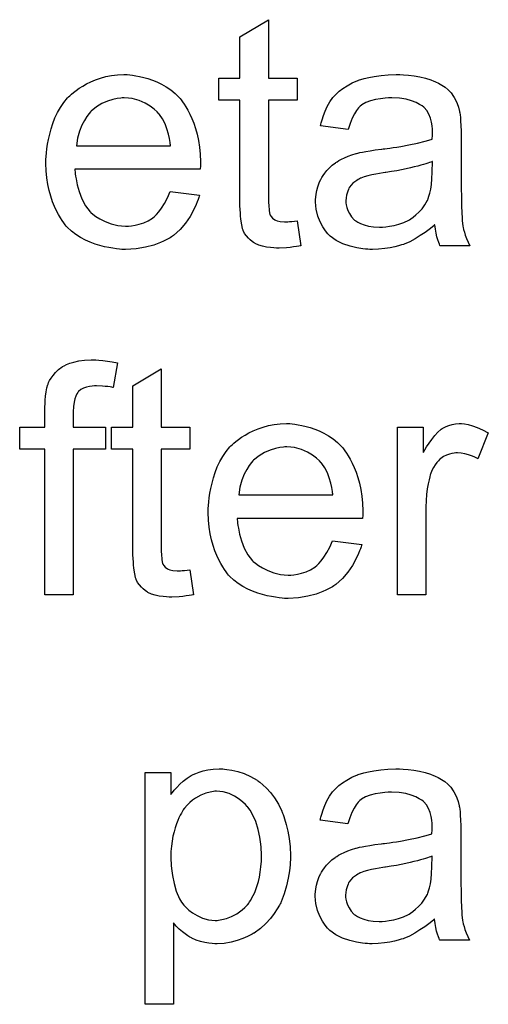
# Model space of a CAD drawing. Extents: x -1.7 to 9, y -2.8 to 5.2.
# Tile 123 of 227: x 5.948 to 6.111, y -0.071 to 0.27. Entities that reach past the tile are written whole.
import ezdxf

# ---------------------------------------------------------------- set-up
doc = ezdxf.new("R2010")
doc.units = 0
doc.layers.add('qfn32-50-23-b_document', color=1, linetype='CONTINUOUS')

msp = doc.modelspace()

# ---------------------------------------------------------------- linework, layer by layer
at = {"layer": 'qfn32-50-23-b_document', "color": 1}
for points in [[(6.034567, 0.249649), (6.044517, 0.249649), (6.044517, 0.242013), (6.034567, 0.242013), (6.034567, 0.207881), (6.034567, 0.20765), (6.034567, 0.207187), (6.034567, 0.206493), (6.034683, 0.205683), (6.034798, 0.203832), (6.034914, 0.203022), (6.03503, 0.202443), (6.035145, 0.202212), (6.035493, 0.201749), (6.035955, 0.201171), (6.036765, 0.200592), (6.036997, 0.200476), (6.037575, 0.200245), (6.038616, 0.200014), (6.04012, 0.199898), (6.041278, 0.199898), (6.041856, 0.200014), (6.042666, 0.200014), (6.043592, 0.200129), (6.044517, 0.200245), (6.04579, 0.191567), (6.045558, 0.191567), (6.045096, 0.191452), (6.044286, 0.191336), (6.043244, 0.19122), (6.042087, 0.190989), (6.040815, 0.190873), (6.038269, 0.190758), (6.037344, 0.190758), (6.036418, 0.190873), (6.035261, 0.190989), (6.033873, 0.191105), (6.032484, 0.191452), (6.031212, 0.191799), (6.029939, 0.192377), (6.029823, 0.192493), (6.029476, 0.192725), (6.029013, 0.193072), (6.028319, 0.19365), (6.027741, 0.194229), (6.027046, 0.195038), (6.026352, 0.195848), (6.025889, 0.19689), (6.025889, 0.197005), (6.025658, 0.197468), (6.025542, 0.198278), (6.025311, 0.199435), (6.025079, 0.200939), (6.024964, 0.201865), (6.024964, 0.202906), (6.024848, 0.204179), (6.024732, 0.205452), (6.024732, 0.20684), (6.024732, 0.20846), (6.024732, 0.242013), (6.017443, 0.242013), (6.017443, 0.249649), (6.024732, 0.249649), (6.024732, 0.263996), (6.034567, 0.269896), (6.034567, 0.249649)], [(5.986551, 0.250806), (5.987477, 0.25069), (5.988634, 0.250459), (5.989907, 0.250227), (5.991411, 0.24988), (5.992799, 0.249533), (5.994419, 0.248955), (5.995923, 0.248376), (5.997543, 0.247566), (5.999163, 0.246641), (6.000783, 0.245599), (6.002287, 0.244327), (6.003675, 0.242938), (6.003791, 0.242823), (6.004022, 0.242591), (6.004369, 0.242128), (6.004832, 0.241434), (6.00541, 0.240624), (6.005989, 0.239699), (6.006683, 0.238542), (6.007377, 0.237153), (6.008072, 0.235649), (6.008766, 0.234029), (6.009344, 0.232178), (6.009923, 0.230211), (6.010386, 0.228013), (6.010733, 0.225699), (6.010964, 0.223269), (6.01108, 0.220608), (6.01108, 0.220493), (6.01108, 0.22003), (6.01108, 0.21922), (6.010964, 0.218063), (5.967577, 0.218063), (5.967577, 0.217947), (5.967577, 0.2176), (5.967692, 0.217137), (5.967692, 0.216443), (5.967808, 0.215633), (5.968039, 0.214708), (5.968386, 0.212625), (5.969081, 0.210311), (5.970006, 0.207766), (5.971279, 0.205452), (5.972899, 0.203369), (5.973015, 0.203369), (5.97313, 0.203137), (5.973824, 0.202559), (5.974866, 0.201749), (5.976254, 0.200939), (5.978105, 0.200014), (5.980188, 0.199204), (5.982502, 0.198625), (5.983775, 0.19851), (5.985163, 0.198394), (5.986089, 0.198394), (5.98713, 0.19851), (5.988403, 0.198741), (5.989791, 0.199088), (5.991411, 0.199551), (5.992915, 0.200245), (5.994419, 0.201171), (5.994535, 0.201286), (5.995113, 0.201749), (5.995807, 0.202443), (5.996617, 0.203369), (5.997543, 0.204642), (5.998584, 0.206261), (5.999626, 0.208113), (6.000551, 0.210311), (6.010733, 0.209038), (6.010733, 0.208923), (6.010617, 0.208691), (6.010501, 0.208228), (6.01027, 0.207534), (6.009923, 0.20684), (6.009576, 0.205914), (6.00865, 0.203947), (6.007493, 0.201749), (6.005873, 0.199435), (6.004022, 0.197237), (6.001708, 0.195154), (6.001592, 0.195154), (6.001361, 0.194923), (6.001014, 0.194691), (6.000551, 0.194344), (5.999857, 0.193997), (5.999163, 0.19365), (5.998237, 0.193187), (5.997196, 0.192725), (5.996039, 0.192262), (5.994882, 0.191799), (5.991989, 0.191105), (5.98875, 0.190526), (5.985163, 0.190295), (5.98389, 0.190295), (5.98308, 0.190411), (5.982039, 0.190526), (5.980766, 0.190758), (5.979378, 0.190989), (5.977874, 0.19122), (5.974634, 0.192146), (5.972899, 0.19284), (5.971279, 0.193534), (5.969543, 0.19446), (5.967924, 0.195501), (5.96642, 0.196658), (5.964916, 0.198047), (5.9648, 0.198162), (5.964568, 0.198394), (5.964221, 0.198857), (5.963758, 0.199551), (5.96318, 0.200361), (5.962601, 0.201286), (5.961907, 0.202443), (5.961213, 0.203716), (5.960519, 0.20522), (5.959825, 0.20684), (5.959246, 0.208691), (5.958668, 0.210658), (5.958205, 0.212741), (5.957858, 0.215055), (5.957626, 0.217484), (5.957511, 0.22003), (5.957511, 0.220145), (5.957511, 0.220724), (5.957511, 0.221418), (5.957626, 0.222459), (5.957742, 0.223732), (5.957858, 0.22512), (5.958089, 0.22674), (5.958436, 0.22836), (5.959362, 0.232062), (5.95994, 0.233914), (5.960635, 0.235881), (5.96156, 0.237732), (5.962601, 0.239467), (5.963758, 0.241203), (5.965031, 0.242823), (5.965147, 0.242938), (5.965378, 0.24317), (5.965841, 0.243517), (5.96642, 0.244095), (5.967114, 0.244674), (5.968039, 0.245368), (5.969081, 0.246178), (5.970353, 0.246872), (5.971626, 0.247682), (5.97313, 0.248376), (5.97475, 0.24907), (5.976485, 0.249649), (5.978337, 0.250227), (5.980304, 0.250575), (5.982386, 0.250806), (5.984584, 0.250922), (5.985742, 0.250922), (5.986551, 0.250806)], [(6.08131, 0.250806), (6.083045, 0.25069), (6.085012, 0.250459), (6.086979, 0.250112), (6.088946, 0.249649), (6.090797, 0.24907), (6.091029, 0.248955), (6.091607, 0.248723), (6.092417, 0.248376), (6.093458, 0.247913), (6.094615, 0.247219), (6.095772, 0.246525), (6.096814, 0.245599), (6.097739, 0.244674), (6.097855, 0.244558), (6.098086, 0.244211), (6.098433, 0.243632), (6.098896, 0.242938), (6.099475, 0.241897), (6.099937, 0.240856), (6.1004, 0.239583), (6.100747, 0.238079), (6.100747, 0.237963), (6.100863, 0.237616), (6.100979, 0.236922), (6.101094, 0.235996), (6.101094, 0.234724), (6.10121, 0.23322), (6.101326, 0.231253), (6.101326, 0.229054), (6.101326, 0.215864), (6.101326, 0.215749), (6.101326, 0.215286), (6.101326, 0.214592), (6.101326, 0.213666), (6.101326, 0.212625), (6.101326, 0.211352), (6.101441, 0.208575), (6.101441, 0.205683), (6.101557, 0.20279), (6.101673, 0.201518), (6.101673, 0.200361), (6.101789, 0.199319), (6.101904, 0.19851), (6.101904, 0.198394), (6.10202, 0.197931), (6.102136, 0.197237), (6.102483, 0.196311), (6.102714, 0.19527), (6.103177, 0.194113), (6.103756, 0.19284), (6.104334, 0.191567), (6.094037, 0.191567), (6.093921, 0.191683), (6.093805, 0.192146), (6.093574, 0.192725), (6.093227, 0.19365), (6.09288, 0.194691), (6.092648, 0.195964), (6.092417, 0.197352), (6.092185, 0.198857), (6.09207, 0.198857), (6.091954, 0.198625), (6.09126, 0.198047), (6.090219, 0.197237), (6.08883, 0.196196), (6.087095, 0.195154), (6.085359, 0.193997), (6.083508, 0.192956), (6.081541, 0.192146), (6.08131, 0.19203), (6.080615, 0.191915), (6.079574, 0.191567), (6.078301, 0.19122), (6.076682, 0.190873), (6.074831, 0.190642), (6.072748, 0.190411), (6.070665, 0.190295), (6.06974, 0.190295), (6.069046, 0.190411), (6.068236, 0.190411), (6.06731, 0.190526), (6.065227, 0.190873), (6.062913, 0.191452), (6.060368, 0.192262), (6.058054, 0.193419), (6.055971, 0.194923), (6.05574, 0.195154), (6.055162, 0.195733), (6.054352, 0.196774), (6.053426, 0.198162), (6.0525, 0.199898), (6.05169, 0.201865), (6.051112, 0.204294), (6.050996, 0.205452), (6.050881, 0.20684), (6.050881, 0.207071), (6.050881, 0.207534), (6.050996, 0.208344), (6.051112, 0.209385), (6.051343, 0.210658), (6.05169, 0.211931), (6.052153, 0.213319), (6.052732, 0.214592), (6.052847, 0.214708), (6.053079, 0.21517), (6.053542, 0.215864), (6.05412, 0.216674), (6.054814, 0.2176), (6.05574, 0.218526), (6.056666, 0.219451), (6.057823, 0.220261), (6.057938, 0.220377), (6.058401, 0.220608), (6.05898, 0.221071), (6.059905, 0.221534), (6.060947, 0.221997), (6.062219, 0.222575), (6.063492, 0.223038), (6.064996, 0.223501), (6.065112, 0.223501), (6.065574, 0.223616), (6.066269, 0.223848), (6.067194, 0.223964), (6.068351, 0.224195), (6.069855, 0.224426), (6.071591, 0.224773), (6.073673, 0.225005), (6.073789, 0.225005), (6.074252, 0.22512), (6.074831, 0.22512), (6.07564, 0.225236), (6.076566, 0.225352), (6.077723, 0.225583), (6.078996, 0.225699), (6.080384, 0.22593), (6.083161, 0.226509), (6.086169, 0.227087), (6.08883, 0.227782), (6.090103, 0.228129), (6.09126, 0.228476), (6.09126, 0.228591), (6.09126, 0.228823), (6.091376, 0.229517), (6.091376, 0.230327), (6.091376, 0.23079), (6.091376, 0.231021), (6.091376, 0.231137), (6.091376, 0.231253), (6.091376, 0.231947), (6.09126, 0.233104), (6.091029, 0.234376), (6.090681, 0.235765), (6.090103, 0.237153), (6.089409, 0.238426), (6.088483, 0.239467), (6.088367, 0.239583), (6.087789, 0.240046), (6.086863, 0.240509), (6.085706, 0.241203), (6.084087, 0.241781), (6.082235, 0.24236), (6.079921, 0.242707), (6.07726, 0.242823), (6.076103, 0.242823), (6.074946, 0.242707), (6.073326, 0.242476), (6.071707, 0.242244), (6.069971, 0.241781), (6.068351, 0.241203), (6.066963, 0.240393), (6.066847, 0.240277), (6.066384, 0.23993), (6.065806, 0.239352), (6.065112, 0.238426), (6.064417, 0.237269), (6.063608, 0.235765), (6.062913, 0.233914), (6.062219, 0.231831), (6.052616, 0.233104), (6.052616, 0.23322), (6.052732, 0.233335), (6.052732, 0.233682), (6.052847, 0.234145), (6.053195, 0.235186), (6.053657, 0.23669), (6.054236, 0.238195), (6.05493, 0.239814), (6.055856, 0.241434), (6.056897, 0.242938), (6.057013, 0.243054), (6.057475, 0.243517), (6.05817, 0.244211), (6.059095, 0.245137), (6.060368, 0.246062), (6.061872, 0.246988), (6.063608, 0.248029), (6.065574, 0.248839), (6.06569, 0.248839), (6.065806, 0.248955), (6.066153, 0.24907), (6.066616, 0.249186), (6.067773, 0.249533), (6.069393, 0.24988), (6.071244, 0.250227), (6.073558, 0.250575), (6.075988, 0.250806), (6.078764, 0.250922), (6.080037, 0.250922), (6.08131, 0.250806)], [(5.9847, 0.242823), (5.984006, 0.242823), (5.983543, 0.242707), (5.98227, 0.242591), (5.980766, 0.242244), (5.978915, 0.241666), (5.976948, 0.240856), (5.975097, 0.239699), (5.973246, 0.238195), (5.973015, 0.237963), (5.972552, 0.237385), (5.971742, 0.236343), (5.970932, 0.234955), (5.970006, 0.233335), (5.969196, 0.231253), (5.968502, 0.228823), (5.968155, 0.226162), (6.000667, 0.226162), (6.000667, 0.226278), (6.000667, 0.226509), (6.000551, 0.226856), (6.000551, 0.227319), (6.00032, 0.228707), (5.999973, 0.230211), (5.999394, 0.232062), (5.998816, 0.233798), (5.99789, 0.235534), (5.996849, 0.237038), (5.996849, 0.237153), (5.996617, 0.237269), (5.996039, 0.237963), (5.994998, 0.238889), (5.993609, 0.23993), (5.991874, 0.240971), (5.989791, 0.241897), (5.987361, 0.242591), (5.986089, 0.242707), (5.9847, 0.242823)], [(6.091376, 0.220724), (6.09126, 0.220724), (6.091144, 0.220608), (6.090797, 0.220493), (6.090334, 0.220377), (6.089756, 0.220145), (6.089062, 0.219914), (6.088252, 0.219683), (6.087326, 0.219451), (6.086285, 0.219104), (6.085012, 0.218873), (6.083739, 0.218526), (6.082235, 0.218179), (6.080615, 0.217831), (6.078996, 0.217484), (6.077145, 0.217253), (6.075178, 0.216906), (6.074946, 0.216906), (6.074252, 0.21679), (6.073095, 0.216559), (6.071822, 0.216327), (6.070434, 0.216096), (6.069046, 0.215749), (6.067773, 0.215402), (6.066616, 0.214939), (6.0665, 0.214939), (6.066153, 0.214708), (6.06569, 0.214476), (6.065227, 0.214129), (6.063839, 0.213203), (6.062682, 0.211815), (6.062682, 0.211699), (6.062451, 0.211468), (6.062335, 0.211005), (6.062104, 0.210427), (6.061872, 0.209732), (6.061641, 0.209038), (6.061525, 0.208113), (6.061409, 0.207187), (6.061409, 0.207071), (6.061409, 0.206493), (6.061525, 0.205799), (6.061756, 0.204873), (6.062104, 0.203832), (6.062682, 0.20279), (6.063376, 0.201633), (6.064302, 0.200592), (6.064417, 0.200476), (6.06488, 0.200245), (6.065574, 0.199782), (6.0665, 0.199319), (6.067773, 0.198857), (6.069277, 0.198394), (6.071012, 0.198162), (6.073095, 0.198047), (6.074021, 0.198047), (6.075178, 0.198162), (6.07645, 0.198394), (6.07807, 0.198625), (6.07969, 0.199088), (6.081425, 0.199667), (6.083161, 0.200476), (6.083392, 0.200592), (6.083855, 0.200939), (6.084665, 0.201518), (6.085591, 0.202328), (6.086632, 0.203253), (6.087789, 0.20441), (6.088715, 0.205799), (6.08964, 0.207303), (6.089756, 0.207418), (6.089872, 0.207881), (6.090103, 0.208691), (6.09045, 0.209732), (6.090797, 0.211121), (6.091029, 0.212741), (6.091144, 0.214708), (6.09126, 0.217022), (6.091376, 0.220724)], [(5.975907, 0.151952), (5.977295, 0.151836), (5.978915, 0.151605), (5.980535, 0.151373), (5.982386, 0.151026), (5.980882, 0.142464), (5.980766, 0.142464), (5.980419, 0.14258), (5.979841, 0.142696), (5.979031, 0.142811), (5.978105, 0.142811), (5.97718, 0.142927), (5.975097, 0.143043), (5.974403, 0.143043), (5.973593, 0.142927), (5.972667, 0.142811), (5.971626, 0.14258), (5.970585, 0.142233), (5.969659, 0.14177), (5.968849, 0.141076), (5.968734, 0.14096), (5.968618, 0.140729), (5.968271, 0.140266), (5.967924, 0.139456), (5.967577, 0.138531), (5.967345, 0.137374), (5.967114, 0.135869), (5.966998, 0.134018), (5.966998, 0.128696), (5.978221, 0.128696), (5.978221, 0.12106), (5.966998, 0.12106), (5.966998, 0.070615), (5.957164, 0.070615), (5.957164, 0.12106), (5.948486, 0.12106), (5.948486, 0.128696), (5.957164, 0.128696), (5.957164, 0.134828), (5.957164, 0.134944), (5.957164, 0.13506), (5.957164, 0.135754), (5.957279, 0.136795), (5.957279, 0.138068), (5.957395, 0.139456), (5.957626, 0.14096), (5.957858, 0.142349), (5.958205, 0.143506), (5.958321, 0.143621), (5.958436, 0.1442), (5.958783, 0.144894), (5.959362, 0.145704), (5.960056, 0.14663), (5.960866, 0.147671), (5.961907, 0.148712), (5.96318, 0.149638), (5.963296, 0.149754), (5.963874, 0.149985), (5.964684, 0.150448), (5.965841, 0.150911), (5.96723, 0.151258), (5.968965, 0.15172), (5.970932, 0.151952), (5.973246, 0.152067), (5.974866, 0.152067), (5.975907, 0.151952)], [(5.997427, 0.128696), (6.007377, 0.128696), (6.007377, 0.12106), (5.997427, 0.12106), (5.997427, 0.086928), (5.997427, 0.086697), (5.997427, 0.086234), (5.997427, 0.08554), (5.997543, 0.08473), (5.997659, 0.082879), (5.997774, 0.082069), (5.99789, 0.08149), (5.998006, 0.081259), (5.998353, 0.080796), (5.998816, 0.080218), (5.999626, 0.079639), (5.999857, 0.079524), (6.000435, 0.079292), (6.001477, 0.079061), (6.002981, 0.078945), (6.004138, 0.078945), (6.004716, 0.079061), (6.005526, 0.079061), (6.006452, 0.079177), (6.007377, 0.079292), (6.00865, 0.070615), (6.008419, 0.070615), (6.007956, 0.070499), (6.007146, 0.070383), (6.006105, 0.070268), (6.004948, 0.070036), (6.003675, 0.069921), (6.00113, 0.069805), (6.000204, 0.069805), (5.999278, 0.069921), (5.998121, 0.070036), (5.996733, 0.070152), (5.995345, 0.070499), (5.994072, 0.070846), (5.992799, 0.071425), (5.992684, 0.07154), (5.992336, 0.071772), (5.991874, 0.072119), (5.991179, 0.072697), (5.990601, 0.073276), (5.989907, 0.074086), (5.989212, 0.074896), (5.98875, 0.075937), (5.98875, 0.076053), (5.988518, 0.076515), (5.988403, 0.077325), (5.988171, 0.078482), (5.98794, 0.079986), (5.987824, 0.080912), (5.987824, 0.081953), (5.987708, 0.083226), (5.987593, 0.084499), (5.987593, 0.085887), (5.987593, 0.087507), (5.987593, 0.12106), (5.980304, 0.12106), (5.980304, 0.128696), (5.987593, 0.128696), (5.987593, 0.143043), (5.997427, 0.148944), (5.997427, 0.128696)], [(6.042782, 0.129853), (6.043707, 0.129737), (6.044864, 0.129506), (6.046137, 0.129275), (6.047641, 0.128928), (6.049029, 0.12858), (6.050649, 0.128002), (6.052153, 0.127423), (6.053773, 0.126614), (6.055393, 0.125688), (6.057013, 0.124647), (6.058517, 0.123374), (6.059905, 0.121986), (6.060021, 0.12187), (6.060252, 0.121638), (6.060599, 0.121176), (6.061062, 0.120481), (6.061641, 0.119671), (6.062219, 0.118746), (6.062913, 0.117589), (6.063608, 0.116201), (6.064302, 0.114696), (6.064996, 0.113077), (6.065574, 0.111225), (6.066153, 0.109258), (6.066616, 0.10706), (6.066963, 0.104746), (6.067194, 0.102317), (6.06731, 0.099655), (6.06731, 0.09954), (6.06731, 0.099077), (6.06731, 0.098267), (6.067194, 0.09711), (6.023807, 0.09711), (6.023807, 0.096994), (6.023807, 0.096647), (6.023922, 0.096184), (6.023922, 0.09549), (6.024038, 0.09468), (6.02427, 0.093755), (6.024617, 0.091672), (6.025311, 0.089358), (6.026236, 0.086813), (6.027509, 0.084499), (6.029129, 0.082416), (6.029245, 0.082416), (6.02936, 0.082185), (6.030055, 0.081606), (6.031096, 0.080796), (6.032484, 0.079986), (6.034336, 0.079061), (6.036418, 0.078251), (6.038732, 0.077672), (6.040005, 0.077557), (6.041393, 0.077441), (6.042319, 0.077441), (6.04336, 0.077557), (6.044633, 0.077788), (6.046021, 0.078135), (6.047641, 0.078598), (6.049145, 0.079292), (6.050649, 0.080218), (6.050765, 0.080334), (6.051343, 0.080796), (6.052038, 0.08149), (6.052847, 0.082416), (6.053773, 0.083689), (6.054814, 0.085309), (6.055856, 0.08716), (6.056781, 0.089358), (6.066963, 0.088085), (6.066963, 0.08797), (6.066847, 0.087738), (6.066731, 0.087275), (6.0665, 0.086581), (6.066153, 0.085887), (6.065806, 0.084962), (6.06488, 0.082995), (6.063723, 0.080796), (6.062104, 0.078482), (6.060252, 0.076284), (6.057938, 0.074201), (6.057823, 0.074201), (6.057591, 0.07397), (6.057244, 0.073739), (6.056781, 0.073391), (6.056087, 0.073044), (6.055393, 0.072697), (6.054467, 0.072234), (6.053426, 0.071772), (6.052269, 0.071309), (6.051112, 0.070846), (6.04822, 0.070152), (6.04498, 0.069573), (6.041393, 0.069342), (6.04012, 0.069342), (6.039311, 0.069458), (6.038269, 0.069573), (6.036997, 0.069805), (6.035608, 0.070036), (6.034104, 0.070268), (6.030864, 0.071193), (6.029129, 0.071887), (6.027509, 0.072582), (6.025774, 0.073507), (6.024154, 0.074549), (6.02265, 0.075706), (6.021146, 0.077094), (6.02103, 0.07721), (6.020799, 0.077441), (6.020452, 0.077904), (6.019989, 0.078598), (6.01941, 0.079408), (6.018832, 0.080334), (6.018137, 0.08149), (6.017443, 0.082763), (6.016749, 0.084267), (6.016055, 0.085887), (6.015476, 0.087738), (6.014898, 0.089705), (6.014435, 0.091788), (6.014088, 0.094102), (6.013857, 0.096531), (6.013741, 0.099077), (6.013741, 0.099193), (6.013741, 0.099771), (6.013741, 0.100465), (6.013857, 0.101507), (6.013972, 0.102779), (6.014088, 0.104168), (6.014319, 0.105787), (6.014667, 0.107407), (6.015592, 0.11111), (6.016171, 0.112961), (6.016865, 0.114928), (6.01779, 0.116779), (6.018832, 0.118514), (6.019989, 0.12025), (6.021261, 0.12187), (6.021377, 0.121986), (6.021609, 0.122217), (6.022071, 0.122564), (6.02265, 0.123142), (6.023344, 0.123721), (6.02427, 0.124415), (6.025311, 0.125225), (6.026584, 0.125919), (6.027856, 0.126729), (6.02936, 0.127423), (6.03098, 0.128118), (6.032716, 0.128696), (6.034567, 0.129275), (6.036534, 0.129622), (6.038616, 0.129853), (6.040815, 0.129969), (6.041972, 0.129969), (6.042782, 0.129853)], [(6.102483, 0.129853), (6.103756, 0.129622), (6.10526, 0.129159), (6.106879, 0.12858), (6.108731, 0.12777), (6.110698, 0.126729), (6.107111, 0.117705), (6.106995, 0.11782), (6.106532, 0.118052), (6.105838, 0.118399), (6.104913, 0.118746), (6.103871, 0.119093), (6.102599, 0.11944), (6.101326, 0.119671), (6.100053, 0.119787), (6.099475, 0.119787), (6.098896, 0.119671), (6.098086, 0.119556), (6.097276, 0.119324), (6.096235, 0.118977), (6.095194, 0.118514), (6.094268, 0.11782), (6.094152, 0.117705), (6.093805, 0.117473), (6.093458, 0.11701), (6.09288, 0.116432), (6.092301, 0.115622), (6.091723, 0.114696), (6.091144, 0.113655), (6.090681, 0.112382), (6.090566, 0.112151), (6.09045, 0.111457), (6.090219, 0.110415), (6.089872, 0.109027), (6.089524, 0.107292), (6.089293, 0.105325), (6.089177, 0.103242), (6.089062, 0.100928), (6.089062, 0.070615), (6.079227, 0.070615), (6.079227, 0.128696), (6.088136, 0.128696), (6.088136, 0.119903), (6.088252, 0.120019), (6.088715, 0.120829), (6.089293, 0.12187), (6.090219, 0.123142), (6.091144, 0.124415), (6.092185, 0.125804), (6.093227, 0.126961), (6.094268, 0.127886), (6.094384, 0.128002), (6.094731, 0.128233), (6.095425, 0.12858), (6.096119, 0.128928), (6.097045, 0.129275), (6.098202, 0.129622), (6.099359, 0.129853), (6.100632, 0.129969), (6.101441, 0.129969), (6.102483, 0.129853)], [(6.04093, 0.12187), (6.040236, 0.12187), (6.039773, 0.121754), (6.038501, 0.121638), (6.036997, 0.121291), (6.035145, 0.120713), (6.033178, 0.119903), (6.031327, 0.118746), (6.029476, 0.117242), (6.029245, 0.11701), (6.028782, 0.116432), (6.027972, 0.115391), (6.027162, 0.114002), (6.026236, 0.112382), (6.025427, 0.1103), (6.024732, 0.10787), (6.024385, 0.105209), (6.056897, 0.105209), (6.056897, 0.105325), (6.056897, 0.105556), (6.056781, 0.105903), (6.056781, 0.106366), (6.05655, 0.107754), (6.056203, 0.109258), (6.055624, 0.11111), (6.055046, 0.112845), (6.05412, 0.114581), (6.053079, 0.116085), (6.053079, 0.116201), (6.052847, 0.116316), (6.052269, 0.11701), (6.051228, 0.117936), (6.049839, 0.118977), (6.048104, 0.120019), (6.046021, 0.120944), (6.043592, 0.121638), (6.042319, 0.121754), (6.04093, 0.12187)], [(6.01941, 0.010173), (6.02022, 0.010057), (6.021956, 0.009826), (6.024038, 0.009363), (6.026236, 0.008669), (6.028435, 0.007628), (6.030633, 0.006355), (6.030749, 0.006355), (6.030864, 0.006123), (6.031559, 0.005661), (6.0326, 0.004735), (6.033873, 0.003578), (6.035261, 0.002074), (6.03665, 0.000223), (6.038038, -0.001976), (6.039195, -0.004405), (6.039195, -0.004521), (6.039311, -0.004752), (6.039426, -0.005099), (6.039658, -0.005562), (6.039889, -0.006256), (6.04012, -0.007066), (6.040699, -0.008918), (6.041278, -0.011232), (6.04174, -0.013777), (6.042087, -0.016669), (6.042203, -0.019678), (6.042203, -0.019793), (6.042203, -0.020025), (6.042203, -0.020488), (6.042203, -0.021182), (6.042087, -0.021992), (6.042087, -0.022917), (6.041856, -0.025), (6.041393, -0.027545), (6.040815, -0.030206), (6.040005, -0.032983), (6.038963, -0.03576), (6.038963, -0.035876), (6.038848, -0.036107), (6.038616, -0.036454), (6.038385, -0.036917), (6.037575, -0.03819), (6.036534, -0.039809), (6.035261, -0.041545), (6.033641, -0.04328), (6.03179, -0.045016), (6.029592, -0.046636), (6.029476, -0.046636), (6.02936, -0.046751), (6.029013, -0.046983), (6.028551, -0.047214), (6.027394, -0.047793), (6.025774, -0.048487), (6.023807, -0.049181), (6.021724, -0.04976), (6.019294, -0.050222), (6.016865, -0.050338), (6.016055, -0.050338), (6.015129, -0.050222), (6.013972, -0.050107), (6.012584, -0.049875), (6.01108, -0.049528), (6.009576, -0.049065), (6.008072, -0.048371), (6.007956, -0.048255), (6.007377, -0.048024), (6.006683, -0.047561), (6.005758, -0.046867), (6.004832, -0.046173), (6.003675, -0.045247), (6.002634, -0.044206), (6.001708, -0.043049), (6.001708, -0.07128), (5.991874, -0.07128), (5.991874, 0.009016), (6.000783, 0.009016), (6.000783, 0.00138), (6.000898, 0.001611), (6.001361, 0.002074), (6.00194, 0.002884), (6.002865, 0.003809), (6.003906, 0.004966), (6.005063, 0.006008), (6.006452, 0.007049), (6.00784, 0.007975), (6.008072, 0.00809), (6.008534, 0.008322), (6.00946, 0.008669), (6.010617, 0.009132), (6.012005, 0.009594), (6.013625, 0.009942), (6.015476, 0.010173), (6.017559, 0.010289), (6.018832, 0.010289), (6.01941, 0.010173)], [(6.081194, 0.010173), (6.08293, 0.010057), (6.084896, 0.009826), (6.086863, 0.009479), (6.08883, 0.009016), (6.090681, 0.008438), (6.090913, 0.008322), (6.091491, 0.00809), (6.092301, 0.007743), (6.093342, 0.00728), (6.094499, 0.006586), (6.095657, 0.005892), (6.096698, 0.004966), (6.097623, 0.004041), (6.097739, 0.003925), (6.097971, 0.003578), (6.098318, 0.003), (6.09878, 0.002305), (6.099359, 0.001264), (6.099822, 0.000223), (6.100284, -0.00105), (6.100632, -0.002554), (6.100632, -0.00267), (6.100747, -0.003017), (6.100863, -0.003711), (6.100979, -0.004637), (6.100979, -0.005909), (6.101094, -0.007413), (6.10121, -0.00938), (6.10121, -0.011579), (6.10121, -0.024768), (6.10121, -0.024884), (6.10121, -0.025347), (6.10121, -0.026041), (6.10121, -0.026967), (6.10121, -0.028008), (6.10121, -0.029281), (6.101326, -0.032057), (6.101326, -0.03495), (6.101441, -0.037843), (6.101557, -0.039115), (6.101557, -0.040272), (6.101673, -0.041313), (6.101789, -0.042123), (6.101789, -0.042239), (6.101904, -0.042702), (6.10202, -0.043396), (6.102367, -0.044322), (6.102599, -0.045363), (6.103061, -0.04652), (6.10364, -0.047793), (6.104218, -0.049065), (6.093921, -0.049065), (6.093805, -0.04895), (6.09369, -0.048487), (6.093458, -0.047908), (6.093111, -0.046983), (6.092764, -0.045941), (6.092533, -0.044669), (6.092301, -0.04328), (6.09207, -0.041776), (6.091954, -0.041776), (6.091838, -0.042008), (6.091144, -0.042586), (6.090103, -0.043396), (6.088715, -0.044437), (6.086979, -0.045479), (6.085243, -0.046636), (6.083392, -0.047677), (6.081425, -0.048487), (6.081194, -0.048603), (6.0805, -0.048718), (6.079458, -0.049065), (6.078186, -0.049413), (6.076566, -0.04976), (6.074715, -0.049991), (6.072632, -0.050222), (6.07055, -0.050338), (6.069624, -0.050338), (6.06893, -0.050222), (6.06812, -0.050222), (6.067194, -0.050107), (6.065112, -0.04976), (6.062798, -0.049181), (6.060252, -0.048371), (6.057938, -0.047214), (6.055856, -0.04571), (6.055624, -0.045479), (6.055046, -0.0449), (6.054236, -0.043859), (6.05331, -0.042471), (6.052385, -0.040735), (6.051575, -0.038768), (6.050996, -0.036338), (6.050881, -0.035181), (6.050765, -0.033793), (6.050765, -0.033562), (6.050765, -0.033099), (6.050881, -0.032289), (6.050996, -0.031248), (6.051228, -0.029975), (6.051575, -0.028702), (6.052038, -0.027314), (6.052616, -0.026041), (6.052732, -0.025925), (6.052963, -0.025463), (6.053426, -0.024768), (6.054005, -0.023959), (6.054699, -0.023033), (6.055624, -0.022107), (6.05655, -0.021182), (6.057707, -0.020372), (6.057823, -0.020256), (6.058285, -0.020025), (6.058864, -0.019562), (6.059789, -0.019099), (6.060831, -0.018636), (6.062104, -0.018058), (6.063376, -0.017595), (6.06488, -0.017132), (6.064996, -0.017132), (6.065459, -0.017017), (6.066153, -0.016785), (6.067079, -0.016669), (6.068236, -0.016438), (6.06974, -0.016207), (6.071475, -0.01586), (6.073558, -0.015628), (6.073673, -0.015628), (6.074136, -0.015512), (6.074715, -0.015512), (6.075525, -0.015397), (6.07645, -0.015281), (6.077607, -0.01505), (6.07888, -0.014934), (6.080268, -0.014703), (6.083045, -0.014124), (6.086053, -0.013546), (6.088715, -0.012851), (6.089987, -0.012504), (6.091144, -0.012157), (6.091144, -0.012041), (6.091144, -0.01181), (6.09126, -0.011116), (6.09126, -0.010306), (6.09126, -0.009843), (6.09126, -0.009612), (6.09126, -0.009496), (6.09126, -0.00938), (6.09126, -0.008686), (6.091144, -0.007529), (6.090913, -0.006256), (6.090566, -0.004868), (6.089987, -0.00348), (6.089293, -0.002207), (6.088367, -0.001166), (6.088252, -0.00105), (6.087673, -0.000587), (6.086748, -0.000124), (6.085591, 0.00057), (6.083971, 0.001148), (6.08212, 0.001727), (6.079806, 0.002074), (6.077145, 0.00219), (6.075988, 0.00219), (6.074831, 0.002074), (6.073211, 0.001843), (6.071591, 0.001611), (6.069855, 0.001148), (6.068236, 0.00057), (6.066847, -0.00024), (6.066731, -0.000356), (6.066269, -0.000703), (6.06569, -0.001281), (6.064996, -0.002207), (6.064302, -0.003364), (6.063492, -0.004868), (6.062798, -0.006719), (6.062104, -0.008802), (6.0525, -0.007529), (6.0525, -0.007413), (6.052616, -0.007298), (6.052616, -0.006951), (6.052732, -0.006488), (6.053079, -0.005447), (6.053542, -0.003942), (6.05412, -0.002438), (6.054814, -0.000818), (6.05574, 0.000801), (6.056781, 0.002305), (6.056897, 0.002421), (6.05736, 0.002884), (6.058054, 0.003578), (6.05898, 0.004504), (6.060252, 0.005429), (6.061756, 0.006355), (6.063492, 0.007396), (6.065459, 0.008206), (6.065574, 0.008206), (6.06569, 0.008322), (6.066037, 0.008438), (6.0665, 0.008553), (6.067657, 0.0089), (6.069277, 0.009247), (6.071128, 0.009594), (6.073442, 0.009942), (6.075872, 0.010173), (6.078649, 0.010289), (6.079921, 0.010289), (6.081194, 0.010173)], [(6.016633, 0.002537), (6.016055, 0.002537), (6.015592, 0.002421), (6.014435, 0.00219), (6.012931, 0.001843), (6.011195, 0.001148), (6.009344, 0.000107), (6.008303, -0.000587), (6.007377, -0.001397), (6.006452, -0.002323), (6.005526, -0.003364), (6.005526, -0.00348), (6.005295, -0.003595), (6.005063, -0.003942), (6.004832, -0.004405), (6.004485, -0.005099), (6.004022, -0.005794), (6.003559, -0.006719), (6.003212, -0.007645), (6.002749, -0.008802), (6.002287, -0.010075), (6.00194, -0.011463), (6.001477, -0.012967), (6.001245, -0.014703), (6.001014, -0.016438), (6.000783, -0.018289), (6.000783, -0.020372), (6.000783, -0.020488), (6.000783, -0.020835), (6.000783, -0.021413), (6.000898, -0.022223), (6.000898, -0.023149), (6.001014, -0.02419), (6.001361, -0.02662), (6.00194, -0.029396), (6.002634, -0.032057), (6.003791, -0.034719), (6.004485, -0.035876), (6.005295, -0.036917), (6.005526, -0.037148), (6.006105, -0.037727), (6.00703, -0.038652), (6.008303, -0.039578), (6.009923, -0.040504), (6.011774, -0.041429), (6.013857, -0.042008), (6.015014, -0.042123), (6.016171, -0.042239), (6.016865, -0.042239), (6.017328, -0.042123), (6.018485, -0.041892), (6.020104, -0.041545), (6.02184, -0.040851), (6.023691, -0.039925), (6.025542, -0.038537), (6.026468, -0.037727), (6.027394, -0.036801), (6.027394, -0.036685), (6.027625, -0.03657), (6.027856, -0.036223), (6.028088, -0.03576), (6.028551, -0.035181), (6.028898, -0.034371), (6.02936, -0.033562), (6.029823, -0.03252), (6.03017, -0.031479), (6.030633, -0.030091), (6.031096, -0.028702), (6.031443, -0.027198), (6.031674, -0.025463), (6.031906, -0.023611), (6.032137, -0.021645), (6.032137, -0.019562), (6.032137, -0.019446), (6.032137, -0.019099), (6.032137, -0.018521), (6.032021, -0.017711), (6.032021, -0.016785), (6.031906, -0.015744), (6.031559, -0.013314), (6.03098, -0.010653), (6.03017, -0.007992), (6.029013, -0.005331), (6.028319, -0.004058), (6.027509, -0.003017), (6.027509, -0.002901), (6.027278, -0.002785), (6.026699, -0.002091), (6.025774, -0.001281), (6.024501, -0.00024), (6.022881, 0.000801), (6.02103, 0.001727), (6.018947, 0.002305), (6.01779, 0.002421), (6.016633, 0.002537)], [(6.09126, -0.019909), (6.091144, -0.019909), (6.091029, -0.020025), (6.090681, -0.02014), (6.090219, -0.020256), (6.08964, -0.020488), (6.088946, -0.020719), (6.088136, -0.02095), (6.08721, -0.021182), (6.086169, -0.021529), (6.084896, -0.02176), (6.083624, -0.022107), (6.08212, -0.022454), (6.0805, -0.022802), (6.07888, -0.023149), (6.077029, -0.02338), (6.075062, -0.023727), (6.074831, -0.023727), (6.074136, -0.023843), (6.072979, -0.024074), (6.071707, -0.024306), (6.070318, -0.024537), (6.06893, -0.024884), (6.067657, -0.025231), (6.0665, -0.025694), (6.066384, -0.025694), (6.066037, -0.025925), (6.065574, -0.026157), (6.065112, -0.026504), (6.063723, -0.02743), (6.062566, -0.028818), (6.062566, -0.028934), (6.062335, -0.029165), (6.062219, -0.029628), (6.061988, -0.030206), (6.061756, -0.030901), (6.061525, -0.031595), (6.061409, -0.03252), (6.061294, -0.033446), (6.061294, -0.033562), (6.061294, -0.03414), (6.061409, -0.034834), (6.061641, -0.03576), (6.061988, -0.036801), (6.062566, -0.037843), (6.063261, -0.038999), (6.064186, -0.040041), (6.064302, -0.040157), (6.064765, -0.040388), (6.065459, -0.040851), (6.066384, -0.041313), (6.067657, -0.041776), (6.069161, -0.042239), (6.070897, -0.042471), (6.072979, -0.042586), (6.073905, -0.042586), (6.075062, -0.042471), (6.076335, -0.042239), (6.077954, -0.042008), (6.079574, -0.041545), (6.08131, -0.040966), (6.083045, -0.040157), (6.083277, -0.040041), (6.083739, -0.039694), (6.084549, -0.039115), (6.085475, -0.038305), (6.086516, -0.03738), (6.087673, -0.036223), (6.088599, -0.034834), (6.089524, -0.03333), (6.08964, -0.033215), (6.089756, -0.032752), (6.089987, -0.031942), (6.090334, -0.030901), (6.090681, -0.029512), (6.090913, -0.027892), (6.091029, -0.025925), (6.091144, -0.023611), (6.09126, -0.019909)]]:
    msp.add_lwpolyline(points, dxfattribs=at)

doc.saveas('drawing.dxf')
